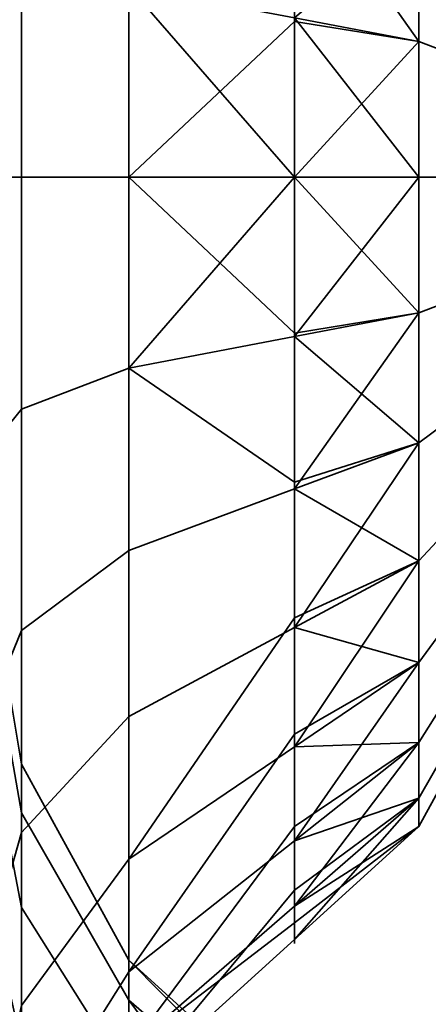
# Model space of a CAD drawing. Header units: millimetres. Extents: x -603 to 3703, y -120 to 249.
# Tile 32 of 256: x -413.948 to -413.346, y -17.219 to -15.768. Entities that reach past the tile are written whole.
import ezdxf

# ---------------------------------------------------------------- set-up
doc = ezdxf.new("R2010")
doc.units = ezdxf.units.MM
doc.layers.add('151', color=7, linetype='Continuous', true_color=0xffffff)

# ---------------------------------------------------------------- blocks, each defined once
blk = doc.blocks.new('UG_SURFACE_001')
at = {"layer": '151', "color": 252, "linetype": 'Continuous', "lineweight": 35}
for points in [[(602.5, -30, 2213.0001), (602.5, 229.8, 2213.0001), (-602.5, 229.8, 2213.0001), (-602.5, -30, 2213.0001)], [(-452.5, -30, 2063), (-452.5, 229.8, 2063), (452.5, 229.8, 2063), (452.5, -30, 2063)]]:
    blk.add_3dface(points, dxfattribs=at)
blk = doc.blocks.new('UG_SURFACE_033')
at = {"layer": '151', "color": 252, "linetype": 'Continuous', "lineweight": 35}
for points in [[(-413.9453, -15.3315, 998.4986), (-413.9453, -16, 998.3565), (-414, -16, 998.0303), (-414, -15.1989, 998.2006)], [(-413.9453, -15.3315, 1178.4986), (-413.9453, -16, 1178.3565), (-414, -16, 1178.0303), (-414, -15.1989, 1178.2006)], [(-413.7871, -15.4497, 998.764), (-413.7871, -16, 998.6471), (-413.9453, -16, 998.3565), (-413.9453, -15.3315, 998.4986)], [(-413.7871, -15.4497, 1178.7641), (-413.7871, -16, 1178.647), (-413.9453, -16, 1178.3565), (-413.9453, -15.3315, 1178.4986)], [(-413.3596, -15.7999, 1180.9416), (-413.3596, -15.4342, 1180.7787), (-413.5429, -15.3359, 1180.914), (-413.5429, -15.7651, 1181.1051)], [(-413.5429, -15.5404, 998.9678), (-413.3596, -15.4342, 999.2213), (-413.3596, -15.7999, 999.0584)], [(-413.3596, -15.7999, 999.0584), (-413.3596, -15.4342, 999.2213), (-413.241, -15.5623, 999.3975), (-413.241, -15.8452, 999.2716)], [(-413.241, -15.8452, 1180.7284), (-413.241, -15.5623, 1180.6024), (-413.3596, -15.4342, 1180.7787), (-413.3596, -15.7999, 1180.9416)], [(-413.7871, -16, 998.6471), (-413.7871, -15.4497, 998.764), (-413.5429, -15.5404, 998.9678), (-413.5429, -15.7702, 998.919)], [(-413.5429, -15.5404, 1178.9678), (-413.5429, -16, 1178.8701), (-413.7871, -16, 1178.647), (-413.7871, -15.4497, 1178.7641)], [(-413.3596, -15.7999, 999.0584), (-413.5429, -15.7702, 998.919), (-413.5429, -15.5404, 998.9678)], [(-413.3596, -15.6085, 1179.1207), (-413.3596, -16, 1179.0375), (-413.5429, -16, 1178.8701), (-413.5429, -15.5404, 1178.9678)], [(-413.9453, -16.3417, 1001.6075), (-413.9453, -15.6583, 1001.6075), (-414, -15.5905, 1001.9267), (-414, -16.4095, 1001.9267)], [(-413.9453, -16.3417, 1181.6075), (-413.9453, -15.6583, 1181.6075), (-414, -15.5905, 1181.9266), (-414, -16.4095, 1181.9266)], [(-413.5429, -15.7651, 1001.1052), (-413.3596, -16, 1000.9626), (-413.3596, -15.6085, 1000.8794)], [(-413.3596, -15.6085, 1000.8794), (-413.3596, -16, 1000.9626), (-413.241, -16, 1000.7447), (-413.241, -15.6971, 1000.6803)], [(-413.241, -15.6971, 1179.3197), (-413.241, -16, 1179.2554), (-413.3596, -16, 1179.0375), (-413.3596, -15.6085, 1179.1207)], [(-413.7871, -16.2813, 1001.3233), (-413.7871, -15.7187, 1001.3233), (-413.9453, -15.6583, 1001.6075), (-413.9453, -16.3417, 1001.6075)], [(-413.7871, -16.2813, 1181.3234), (-413.7871, -15.7187, 1181.3234), (-413.9453, -15.6583, 1181.6075), (-413.9453, -16.3417, 1181.6075)], [(-413.7871, -15.7187, 1001.3233), (-413.7871, -16.2813, 1001.3233), (-413.5429, -16, 1001.1299)], [(-413.5429, -16, 1001.1299), (-413.5429, -15.7651, 1001.1052), (-413.7871, -15.7187, 1001.3233)], [(-413.7871, -15.7187, 1181.3234), (-413.7871, -16.2813, 1181.3234), (-413.5429, -16, 1181.1298)], [(-413.5429, -16, 1181.1298), (-413.5429, -15.7651, 1181.1051), (-413.7871, -15.7187, 1181.3234)], [(-413.5429, -15.7651, 1001.1052), (-413.5429, -16, 1001.1299), (-413.3596, -16, 1000.9626)], [(-413.3596, -15.7999, 1180.9416), (-413.5429, -15.7651, 1181.1051), (-413.5429, -16, 1181.1298)], [(-413.5429, -15.7702, 998.919), (-413.5429, -16, 998.8701), (-413.7871, -16, 998.6471)], [(-413.5429, -16, 998.8701), (-413.5429, -15.7702, 998.919), (-413.3596, -15.7999, 999.0584)], [(-413.3596, -15.7999, 999.0584), (-413.3596, -16.2001, 999.0584), (-413.5429, -16, 998.8701)], [(-413.5429, -16, 1181.1298), (-413.3596, -16.2001, 1180.9416), (-413.3596, -15.7999, 1180.9416)], [(-413.3596, -16.2001, 999.0584), (-413.3596, -15.7999, 999.0584), (-413.241, -15.8452, 999.2716), (-413.241, -16.1548, 999.2716)], [(-413.241, -16.1548, 1180.7284), (-413.241, -15.8452, 1180.7284), (-413.3596, -15.7999, 1180.9416), (-413.3596, -16.2001, 1180.9416)], [(-413.9453, -16, 998.3565), (-413.9453, -16.6685, 998.4986), (-414, -16.8011, 998.2006), (-414, -16, 998.0303)], [(-413.9453, -16, 1178.3565), (-413.9453, -16.6685, 1178.4986), (-414, -16.8011, 1178.2006), (-414, -16, 1178.0303)], [(-413.7871, -16, 998.6471), (-413.7871, -16.5503, 998.764), (-413.9453, -16.6685, 998.4986), (-413.9453, -16, 998.3565)], [(-413.7871, -16, 1178.647), (-413.7871, -16.5503, 1178.7641), (-413.9453, -16.6685, 1178.4986), (-413.9453, -16, 1178.3565)], [(-413.7871, -16.2813, 1001.3233), (-413.5429, -16.2349, 1001.1052), (-413.5429, -16, 1001.1299)], [(-413.7871, -16, 998.6471), (-413.5429, -16, 998.8701), (-413.5429, -16.2298, 998.919)], [(-413.5429, -16.2298, 998.919), (-413.5429, -16.4596, 998.9678), (-413.7871, -16.5503, 998.764), (-413.7871, -16, 998.6471)], [(-413.7871, -16.2813, 1181.3234), (-413.5429, -16.2349, 1181.1051), (-413.5429, -16, 1181.1298)], [(-413.5429, -16, 1178.8701), (-413.5429, -16.4596, 1178.9678), (-413.7871, -16.5503, 1178.7641), (-413.7871, -16, 1178.647)], [(-413.3596, -16.2001, 999.0584), (-413.5429, -16.2298, 998.919), (-413.5429, -16, 998.8701)], [(-413.3596, -16.3915, 1000.8794), (-413.3596, -16, 1000.9626), (-413.5429, -16.2349, 1001.1052)], [(-413.3596, -16, 1000.9626), (-413.5429, -16, 1001.1299), (-413.5429, -16.2349, 1001.1052)], [(-413.3596, -16, 1179.0375), (-413.3596, -16.3915, 1179.1207), (-413.5429, -16.4596, 1178.9678), (-413.5429, -16, 1178.8701)], [(-413.5429, -16, 1181.1298), (-413.5429, -16.2349, 1181.1051), (-413.3596, -16.2001, 1180.9416)], [(-413.3596, -16, 1000.9626), (-413.3596, -16.3915, 1000.8794), (-413.241, -16.3029, 1000.6803), (-413.241, -16, 1000.7447)], [(-413.241, -16, 1179.2554), (-413.241, -16.3029, 1179.3197), (-413.3596, -16.3915, 1179.1207), (-413.3596, -16, 1179.0375)], [(-413.3596, -16.5658, 999.2213), (-413.3596, -16.2001, 999.0584), (-413.241, -16.1548, 999.2716), (-413.241, -16.4377, 999.3975)], [(-413.241, -16.4377, 1180.6024), (-413.241, -16.1548, 1180.7284), (-413.3596, -16.2001, 1180.9416), (-413.3596, -16.5658, 1180.7787)], [(-413.3596, -16.2001, 999.0584), (-413.3596, -16.5658, 999.2213), (-413.5429, -16.4596, 998.9678)], [(-413.5429, -16.4596, 998.9678), (-413.5429, -16.2298, 998.919), (-413.3596, -16.2001, 999.0584)], [(-413.3596, -16.5658, 1180.7787), (-413.3596, -16.2001, 1180.9416), (-413.5429, -16.2349, 1181.1051), (-413.5429, -16.6641, 1180.914)], [(-413.5429, -16.4495, 1001.0096), (-413.5429, -16.2349, 1001.1052), (-413.7871, -16.2813, 1001.3233)], [(-413.5429, -16.6641, 1180.914), (-413.5429, -16.2349, 1181.1051), (-413.7871, -16.2813, 1181.3234), (-413.7871, -16.7952, 1181.0945)], [(-413.5429, -16.2349, 1001.1052), (-413.5429, -16.4495, 1001.0096), (-413.3596, -16.3915, 1000.8794)], [(-413.7871, -16.7952, 1001.0946), (-413.7871, -16.2813, 1001.3233), (-413.9453, -16.3417, 1001.6075), (-413.9453, -16.966, 1001.3295)], [(-413.7871, -16.7952, 1181.0945), (-413.7871, -16.2813, 1181.3234), (-413.9453, -16.3417, 1181.6075), (-413.9453, -16.966, 1181.3296)], [(-413.7871, -16.2813, 1001.3233), (-413.7871, -16.7952, 1001.0946), (-413.5429, -16.6641, 1000.9141), (-413.5429, -16.4495, 1001.0096)], [(-413.3596, -16.3915, 1000.8794), (-413.3596, -16.7153, 1000.6441), (-413.241, -16.5534, 1000.4983), (-413.241, -16.3029, 1000.6803)], [(-413.241, -16.3029, 1179.3197), (-413.241, -16.5534, 1179.5018), (-413.3596, -16.7153, 1179.3559), (-413.3596, -16.3915, 1179.1207)], [(-413.9453, -16.966, 1001.3295), (-413.9453, -16.3417, 1001.6075), (-414, -16.4095, 1001.9267), (-414, -17.1578, 1001.5935)], [(-413.9453, -16.966, 1181.3296), (-413.9453, -16.3417, 1181.6075), (-414, -16.4095, 1181.9266), (-414, -17.1578, 1181.5935)], [(-413.3596, -16.7153, 1000.6441), (-413.3596, -16.3915, 1000.8794), (-413.5429, -16.6641, 1000.9141)], [(-413.3596, -16.3915, 1000.8794), (-413.5429, -16.4495, 1001.0096), (-413.5429, -16.6641, 1000.9141)], [(-413.3596, -16.3915, 1179.1207), (-413.3596, -16.7153, 1179.3559), (-413.5429, -16.8397, 1179.2439), (-413.5429, -16.4596, 1178.9678)], [(-413.3596, -16.8336, 999.5187), (-413.3596, -16.5658, 999.2213), (-413.241, -16.4377, 999.3975), (-413.241, -16.6449, 999.6276)], [(-413.241, -16.6449, 1180.3724), (-413.241, -16.4377, 1180.6024), (-413.3596, -16.5658, 1180.7787), (-413.3596, -16.8336, 1180.4813)], [(-413.7871, -17.0054, 999.0947), (-413.7871, -16.5503, 998.764), (-413.5429, -16.4596, 998.9678), (-413.5429, -16.6496, 999.1059)], [(-413.5429, -16.4596, 1178.9678), (-413.5429, -16.8397, 1179.2439), (-413.7871, -17.0054, 1179.0947), (-413.7871, -16.5503, 1178.7641)], [(-413.3596, -16.5658, 999.2213), (-413.5429, -16.6496, 999.1059), (-413.5429, -16.4596, 998.9678)], [(-413.9453, -17.0767, 1006.8218), (-413.9453, -16.8655, 1006.1718), (-414, -16.5411, 1006.2059), (-414, -16.7942, 1006.9848)], [(-413.9453, -16.8655, 1006.1718), (-413.9453, -16.937, 1005.4921), (-414, -16.6267, 1005.3914), (-414, -16.5411, 1006.2059)], [(-413.9453, -17.0767, 1174.8217), (-413.9453, -16.8655, 1174.1718), (-414, -16.5411, 1174.2059), (-414, -16.7942, 1174.9848)], [(-413.9453, -16.8655, 1174.1718), (-413.9453, -16.937, 1173.4922), (-414, -16.6267, 1173.3913), (-414, -16.5411, 1174.2059)], [(-413.7871, -16.5503, 998.764), (-413.7871, -17.0054, 999.0947), (-413.9453, -17.2213, 998.9003), (-413.9453, -16.6685, 998.4986)], [(-413.7871, -16.5503, 1178.7641), (-413.7871, -17.0054, 1179.0947), (-413.9453, -17.2213, 1178.9004), (-413.9453, -16.6685, 1178.4986)], [(-413.3596, -16.7153, 1000.6441), (-413.3596, -16.9155, 1000.2974), (-413.241, -16.7082, 1000.2301), (-413.241, -16.5534, 1000.4983)], [(-413.241, -16.5534, 1179.5018), (-413.241, -16.7082, 1179.7699), (-413.3596, -16.9155, 1179.7025), (-413.3596, -16.7153, 1179.3559)], [(-413.5429, -16.8397, 999.244), (-413.3596, -16.5658, 999.2213), (-413.3596, -16.8336, 999.5187)], [(-413.5429, -16.8397, 999.244), (-413.5429, -16.6496, 999.1059), (-413.3596, -16.5658, 999.2213)], [(-413.3596, -16.8336, 1180.4813), (-413.3596, -16.5658, 1180.7787), (-413.5429, -16.6641, 1180.914), (-413.5429, -16.9785, 1180.5649)], [(-413.9453, -16.937, 1005.4921), (-413.9453, -17.2787, 1004.9003), (-414, -17.0362, 1004.6821), (-414, -16.6267, 1005.3914)], [(-413.9453, -16.937, 1173.4922), (-413.9453, -17.2787, 1172.9003), (-414, -17.0362, 1172.682), (-414, -16.6267, 1173.3913)], [(-413.5429, -16.6496, 999.1059), (-413.5429, -16.8397, 999.244), (-413.7871, -17.0054, 999.0947)], [(-413.3596, -16.9573, 999.8994), (-413.3596, -16.8336, 999.5187), (-413.241, -16.6449, 999.6276), (-413.241, -16.7406, 999.9222)], [(-413.241, -16.7406, 1180.0778), (-413.241, -16.6449, 1180.3724), (-413.3596, -16.8336, 1180.4813), (-413.3596, -16.9573, 1180.1006)], [(-413.5429, -16.8213, 1000.7395), (-413.5429, -16.6641, 1000.9141), (-413.7871, -16.7952, 1001.0946), (-413.7871, -17.1717, 1000.6765)], [(-413.5429, -16.9785, 1180.5649), (-413.5429, -16.6641, 1180.914), (-413.7871, -16.7952, 1181.0945), (-413.7871, -17.1717, 1180.6765)], [(-413.5429, -16.6641, 1000.9141), (-413.5429, -16.8213, 1000.7395), (-413.3596, -16.7153, 1000.6441)], [(-413.9453, -16.6685, 998.4986), (-413.9453, -17.2213, 998.9003), (-414, -17.4638, 998.682), (-414, -16.8011, 998.2006)], [(-413.9453, -16.6685, 1178.4986), (-413.9453, -17.2213, 1178.9004), (-414, -17.4638, 1178.682), (-414, -16.8011, 1178.2006)], [(-413.3596, -16.9155, 1000.2974), (-413.3596, -16.9573, 999.8994), (-413.241, -16.7406, 999.9222), (-413.241, -16.7082, 1000.2301)], [(-413.241, -16.7082, 1179.7699), (-413.241, -16.7406, 1180.0778), (-413.3596, -16.9573, 1180.1006), (-413.3596, -16.9155, 1179.7025)], [(-413.3596, -16.9155, 1000.2974), (-413.3596, -16.7153, 1000.6441), (-413.5429, -16.9785, 1000.5649)], [(-413.3596, -16.7153, 1000.6441), (-413.5429, -16.8213, 1000.7395), (-413.5429, -16.9785, 1000.5649)], [(-413.3596, -16.7153, 1179.3559), (-413.3596, -16.9155, 1179.7025), (-413.5429, -17.0746, 1179.6509), (-413.5429, -16.8397, 1179.2439)], [(-413.9453, -17.534, 1007.3296), (-413.9453, -17.0767, 1006.8218), (-414, -16.7942, 1006.9848), (-414, -17.3422, 1007.5935)], [(-413.9453, -17.534, 1175.3296), (-413.9453, -17.0767, 1174.8217), (-414, -16.7942, 1174.9848), (-414, -17.3422, 1175.5935)], [(-413.7871, -17.1717, 1000.6765), (-413.7871, -16.7952, 1001.0946), (-413.9453, -16.966, 1001.3295), (-413.9453, -17.4233, 1000.8217)], [(-413.7871, -17.1717, 1180.6765), (-413.7871, -16.7952, 1181.0945), (-413.9453, -16.966, 1181.3296), (-413.9453, -17.4233, 1180.8218)], [(-413.7871, -17.1717, 1000.6765), (-413.5429, -16.9785, 1000.5649), (-413.5429, -16.8213, 1000.7395)], [(-413.7871, -17.2867, 999.5819), (-413.7871, -17.0054, 999.0947), (-413.5429, -16.8397, 999.244), (-413.5429, -16.9571, 999.4474)], [(-413.5429, -16.8397, 1179.2439), (-413.5429, -17.0746, 1179.6509), (-413.7871, -17.2867, 1179.5819), (-413.7871, -17.0054, 1179.0947)], [(-413.3596, -16.8336, 999.5187), (-413.5429, -16.9571, 999.4474), (-413.5429, -16.8397, 999.244)], [(-413.5429, -17.0746, 999.6508), (-413.3596, -16.8336, 999.5187), (-413.3596, -16.9573, 999.8994)], [(-413.5429, -17.0746, 999.6508), (-413.5429, -16.9571, 999.4474), (-413.3596, -16.8336, 999.5187)], [(-413.3596, -16.9573, 1180.1006), (-413.3596, -16.8336, 1180.4813), (-413.5429, -16.9785, 1180.5649), (-413.5429, -17.1237, 1180.1181)], [(-413.7871, -17.3283, 1006.6764), (-413.7871, -17.1545, 1006.1414), (-413.9453, -16.8655, 1006.1718), (-413.9453, -17.0767, 1006.8218)], [(-413.7871, -17.1545, 1006.1414), (-413.7871, -17.2133, 1005.582), (-413.9453, -16.937, 1005.4921), (-413.9453, -16.8655, 1006.1718)], [(-413.7871, -17.3283, 1174.6764), (-413.7871, -17.1545, 1174.1414), (-413.9453, -16.8655, 1174.1718), (-413.9453, -17.0767, 1174.8217)], [(-413.7871, -17.1545, 1174.1414), (-413.7871, -17.2133, 1173.582), (-413.9453, -16.937, 1173.4922), (-413.9453, -16.8655, 1174.1718)], [(-413.3596, -16.9155, 1000.2974), (-413.5429, -17.0511, 1000.3415), (-413.5429, -17.1237, 1000.1181)], [(-413.5429, -17.1237, 1000.1181), (-413.3596, -16.9573, 999.8994), (-413.3596, -16.9155, 1000.2974)], [(-413.5429, -16.9785, 1000.5649), (-413.5429, -17.0511, 1000.3415), (-413.3596, -16.9155, 1000.2974)], [(-413.3596, -16.9155, 1179.7025), (-413.3596, -16.9573, 1180.1006), (-413.5429, -17.1237, 1180.1181), (-413.5429, -17.0746, 1179.6509)], [(-413.7871, -17.2133, 1005.582), (-413.7871, -17.4946, 1005.0948), (-413.9453, -17.2787, 1004.9003), (-413.9453, -16.937, 1005.4921)], [(-413.7871, -17.2133, 1173.582), (-413.7871, -17.4946, 1173.0947), (-413.9453, -17.2787, 1172.9003), (-413.9453, -16.937, 1173.4922)], [(-413.9453, -17.4233, 1000.8217), (-413.9453, -16.966, 1001.3295), (-414, -17.1578, 1001.5935), (-414, -17.7058, 1000.9848)], [(-413.9453, -17.4233, 1180.8218), (-413.9453, -16.966, 1181.3296), (-414, -17.1578, 1181.5935), (-414, -17.7058, 1180.9849)], [(-413.5429, -16.9571, 999.4474), (-413.5429, -17.0746, 999.6508), (-413.7871, -17.2867, 999.5819)], [(-413.3596, -16.9573, 999.8994), (-413.5429, -17.0991, 999.8845), (-413.5429, -17.0746, 999.6508)], [(-413.5429, -17.1237, 1000.1181), (-413.5429, -17.0991, 999.8845), (-413.3596, -16.9573, 999.8994)], [(-413.5429, -17.0511, 1000.3415), (-413.5429, -16.9785, 1000.5649), (-413.7871, -17.1717, 1000.6765), (-413.7871, -17.3455, 1000.1414)], [(-413.5429, -17.1237, 1180.1181), (-413.5429, -16.9785, 1180.5649), (-413.7871, -17.1717, 1180.6765), (-413.7871, -17.3455, 1180.1414)], [(-413.7871, -17.0054, 999.0947), (-413.7871, -17.2867, 999.5819), (-413.9453, -17.563, 999.4922), (-413.9453, -17.2213, 998.9003)], [(-413.7871, -17.0054, 1179.0947), (-413.7871, -17.2867, 1179.5819), (-413.9453, -17.563, 1179.4921), (-413.9453, -17.2213, 1178.9004)], [(-413.9453, -17.2787, 1004.9003), (-413.9453, -17.8315, 1004.4986), (-414, -17.6989, 1004.2006), (-414, -17.0362, 1004.6821)], [(-413.9453, -17.2787, 1172.9003), (-413.9453, -17.8315, 1172.4986), (-414, -17.6989, 1172.2006), (-414, -17.0362, 1172.682)], [(-413.7871, -17.3455, 1000.1414), (-413.5429, -17.1237, 1000.1181), (-413.5429, -17.0511, 1000.3415)], [(-413.7871, -17.7048, 1007.0945), (-413.7871, -17.3283, 1006.6764), (-413.9453, -17.0767, 1006.8218), (-413.9453, -17.534, 1007.3296)], [(-413.7871, -17.7048, 1175.0945), (-413.7871, -17.3283, 1174.6764), (-413.9453, -17.0767, 1174.8217), (-413.9453, -17.534, 1175.3296)], [(-413.7871, -17.2867, 999.5819), (-413.5429, -17.0746, 999.6508), (-413.5429, -17.0991, 999.8845)], [(-413.5429, -17.0746, 1179.6509), (-413.5429, -17.1237, 1180.1181), (-413.7871, -17.3455, 1180.1414), (-413.7871, -17.2867, 1179.5819)], [(-413.5429, -17.0991, 999.8845), (-413.5429, -17.1237, 1000.1181), (-413.7871, -17.3455, 1000.1414), (-413.7871, -17.2867, 999.5819)], [(-413.7871, -17.1545, 1006.1414), (-413.5429, -17.3763, 1006.1181), (-413.5429, -17.4009, 1005.8845)], [(-413.5429, -17.4489, 1006.3416), (-413.5429, -17.3763, 1006.1181), (-413.7871, -17.1545, 1006.1414), (-413.7871, -17.3283, 1006.6764)], [(-413.5429, -17.4009, 1005.8845), (-413.5429, -17.4254, 1005.6509), (-413.7871, -17.2133, 1005.582), (-413.7871, -17.1545, 1006.1414)], [(-413.5429, -17.5215, 1174.565), (-413.5429, -17.3763, 1174.1182), (-413.7871, -17.1545, 1174.1414), (-413.7871, -17.3283, 1174.6764)], [(-413.5429, -17.3763, 1174.1182), (-413.5429, -17.4254, 1173.6509), (-413.7871, -17.2133, 1173.582), (-413.7871, -17.1545, 1174.1414)], [(-413.7871, -17.3455, 1000.1414), (-413.7871, -17.1717, 1000.6765), (-413.9453, -17.4233, 1000.8217), (-413.9453, -17.6345, 1000.1718)], [(-413.7871, -17.3455, 1180.1414), (-413.7871, -17.1717, 1180.6765), (-413.9453, -17.4233, 1180.8218), (-413.9453, -17.6345, 1180.1718)], [(-413.7871, -17.2133, 1005.582), (-413.5429, -17.4254, 1005.6509), (-413.5429, -17.5429, 1005.4474)], [(-413.5429, -17.5429, 1005.4474), (-413.5429, -17.6603, 1005.244), (-413.7871, -17.4946, 1005.0948), (-413.7871, -17.2133, 1005.582)], [(-413.5429, -17.4254, 1173.6509), (-413.5429, -17.6603, 1173.244), (-413.7871, -17.4946, 1173.0947), (-413.7871, -17.2133, 1173.582)]]:
    blk.add_3dface(points, dxfattribs=at)
blk = doc.blocks.new('UG_SURFACE_074')
at = {"layer": '151', "color": 252, "linetype": 'Continuous', "lineweight": 35}
for points in [[(-413.9453, -15.3315, 998.4986), (-413.9453, -16, 998.3565), (-414, -16, 998.0303), (-414, -15.1989, 998.2006)], [(-413.9453, -15.3315, 1178.4986), (-413.9453, -16, 1178.3565), (-414, -16, 1178.0303), (-414, -15.1989, 1178.2006)], [(-413.7871, -15.4497, 998.764), (-413.7871, -16, 998.6471), (-413.9453, -16, 998.3565), (-413.9453, -15.3315, 998.4986)], [(-413.7871, -15.4497, 1178.7641), (-413.7871, -16, 1178.647), (-413.9453, -16, 1178.3565), (-413.9453, -15.3315, 1178.4986)], [(-413.3596, -15.7999, 1180.9416), (-413.3596, -15.4342, 1180.7787), (-413.5429, -15.3359, 1180.914), (-413.5429, -15.7651, 1181.1051)], [(-413.5429, -15.5404, 998.9678), (-413.3596, -15.4342, 999.2213), (-413.3596, -15.7999, 999.0584)], [(-413.3596, -15.7999, 999.0584), (-413.3596, -15.4342, 999.2213), (-413.241, -15.5623, 999.3975), (-413.241, -15.8452, 999.2716)], [(-413.241, -15.8452, 1180.7284), (-413.241, -15.5623, 1180.6024), (-413.3596, -15.4342, 1180.7787), (-413.3596, -15.7999, 1180.9416)], [(-413.7871, -16, 998.6471), (-413.7871, -15.4497, 998.764), (-413.5429, -15.5404, 998.9678), (-413.5429, -15.7702, 998.919)], [(-413.5429, -15.5404, 1178.9678), (-413.5429, -16, 1178.8701), (-413.7871, -16, 1178.647), (-413.7871, -15.4497, 1178.7641)], [(-413.3596, -15.7999, 999.0584), (-413.5429, -15.7702, 998.919), (-413.5429, -15.5404, 998.9678)], [(-413.3596, -15.6085, 1179.1207), (-413.3596, -16, 1179.0375), (-413.5429, -16, 1178.8701), (-413.5429, -15.5404, 1178.9678)], [(-413.9453, -16.3417, 1001.6075), (-413.9453, -15.6583, 1001.6075), (-414, -15.5905, 1001.9267), (-414, -16.4095, 1001.9267)], [(-413.9453, -16.3417, 1181.6075), (-413.9453, -15.6583, 1181.6075), (-414, -15.5905, 1181.9266), (-414, -16.4095, 1181.9266)], [(-413.5429, -15.7651, 1001.1052), (-413.3596, -16, 1000.9626), (-413.3596, -15.6085, 1000.8794)], [(-413.3596, -15.6085, 1000.8794), (-413.3596, -16, 1000.9626), (-413.241, -16, 1000.7447), (-413.241, -15.6971, 1000.6803)], [(-413.241, -15.6971, 1179.3197), (-413.241, -16, 1179.2554), (-413.3596, -16, 1179.0375), (-413.3596, -15.6085, 1179.1207)], [(-413.7871, -16.2813, 1001.3233), (-413.7871, -15.7187, 1001.3233), (-413.9453, -15.6583, 1001.6075), (-413.9453, -16.3417, 1001.6075)], [(-413.7871, -16.2813, 1181.3234), (-413.7871, -15.7187, 1181.3234), (-413.9453, -15.6583, 1181.6075), (-413.9453, -16.3417, 1181.6075)], [(-413.7871, -15.7187, 1001.3233), (-413.7871, -16.2813, 1001.3233), (-413.5429, -16, 1001.1299)], [(-413.5429, -16, 1001.1299), (-413.5429, -15.7651, 1001.1052), (-413.7871, -15.7187, 1001.3233)], [(-413.7871, -15.7187, 1181.3234), (-413.7871, -16.2813, 1181.3234), (-413.5429, -16, 1181.1298)], [(-413.5429, -16, 1181.1298), (-413.5429, -15.7651, 1181.1051), (-413.7871, -15.7187, 1181.3234)], [(-413.5429, -15.7651, 1001.1052), (-413.5429, -16, 1001.1299), (-413.3596, -16, 1000.9626)], [(-413.3596, -15.7999, 1180.9416), (-413.5429, -15.7651, 1181.1051), (-413.5429, -16, 1181.1298)], [(-413.5429, -15.7702, 998.919), (-413.5429, -16, 998.8701), (-413.7871, -16, 998.6471)], [(-413.5429, -16, 998.8701), (-413.5429, -15.7702, 998.919), (-413.3596, -15.7999, 999.0584)], [(-413.3596, -15.7999, 999.0584), (-413.3596, -16.2001, 999.0584), (-413.5429, -16, 998.8701)], [(-413.5429, -16, 1181.1298), (-413.3596, -16.2001, 1180.9416), (-413.3596, -15.7999, 1180.9416)], [(-413.3596, -16.2001, 999.0584), (-413.3596, -15.7999, 999.0584), (-413.241, -15.8452, 999.2716), (-413.241, -16.1548, 999.2716)], [(-413.241, -16.1548, 1180.7284), (-413.241, -15.8452, 1180.7284), (-413.3596, -15.7999, 1180.9416), (-413.3596, -16.2001, 1180.9416)], [(-413.9453, -16, 998.3565), (-413.9453, -16.6685, 998.4986), (-414, -16.8011, 998.2006), (-414, -16, 998.0303)], [(-413.9453, -16, 1178.3565), (-413.9453, -16.6685, 1178.4986), (-414, -16.8011, 1178.2006), (-414, -16, 1178.0303)], [(-413.7871, -16, 998.6471), (-413.7871, -16.5503, 998.764), (-413.9453, -16.6685, 998.4986), (-413.9453, -16, 998.3565)], [(-413.7871, -16, 1178.647), (-413.7871, -16.5503, 1178.7641), (-413.9453, -16.6685, 1178.4986), (-413.9453, -16, 1178.3565)], [(-413.7871, -16.2813, 1001.3233), (-413.5429, -16.2349, 1001.1052), (-413.5429, -16, 1001.1299)], [(-413.7871, -16, 998.6471), (-413.5429, -16, 998.8701), (-413.5429, -16.2298, 998.919)], [(-413.5429, -16.2298, 998.919), (-413.5429, -16.4596, 998.9678), (-413.7871, -16.5503, 998.764), (-413.7871, -16, 998.6471)], [(-413.7871, -16.2813, 1181.3234), (-413.5429, -16.2349, 1181.1051), (-413.5429, -16, 1181.1298)], [(-413.5429, -16, 1178.8701), (-413.5429, -16.4596, 1178.9678), (-413.7871, -16.5503, 1178.7641), (-413.7871, -16, 1178.647)], [(-413.3596, -16.2001, 999.0584), (-413.5429, -16.2298, 998.919), (-413.5429, -16, 998.8701)], [(-413.3596, -16.3915, 1000.8794), (-413.3596, -16, 1000.9626), (-413.5429, -16.2349, 1001.1052)], [(-413.3596, -16, 1000.9626), (-413.5429, -16, 1001.1299), (-413.5429, -16.2349, 1001.1052)], [(-413.3596, -16, 1179.0375), (-413.3596, -16.3915, 1179.1207), (-413.5429, -16.4596, 1178.9678), (-413.5429, -16, 1178.8701)], [(-413.5429, -16, 1181.1298), (-413.5429, -16.2349, 1181.1051), (-413.3596, -16.2001, 1180.9416)], [(-413.3596, -16, 1000.9626), (-413.3596, -16.3915, 1000.8794), (-413.241, -16.3029, 1000.6803), (-413.241, -16, 1000.7447)], [(-413.241, -16, 1179.2554), (-413.241, -16.3029, 1179.3197), (-413.3596, -16.3915, 1179.1207), (-413.3596, -16, 1179.0375)], [(-413.3596, -16.5658, 999.2213), (-413.3596, -16.2001, 999.0584), (-413.241, -16.1548, 999.2716), (-413.241, -16.4377, 999.3975)], [(-413.241, -16.4377, 1180.6024), (-413.241, -16.1548, 1180.7284), (-413.3596, -16.2001, 1180.9416), (-413.3596, -16.5658, 1180.7787)], [(-413.3596, -16.2001, 999.0584), (-413.3596, -16.5658, 999.2213), (-413.5429, -16.4596, 998.9678)], [(-413.5429, -16.4596, 998.9678), (-413.5429, -16.2298, 998.919), (-413.3596, -16.2001, 999.0584)], [(-413.3596, -16.5658, 1180.7787), (-413.3596, -16.2001, 1180.9416), (-413.5429, -16.2349, 1181.1051), (-413.5429, -16.6641, 1180.914)], [(-413.5429, -16.4495, 1001.0096), (-413.5429, -16.2349, 1001.1052), (-413.7871, -16.2813, 1001.3233)], [(-413.5429, -16.6641, 1180.914), (-413.5429, -16.2349, 1181.1051), (-413.7871, -16.2813, 1181.3234), (-413.7871, -16.7952, 1181.0945)], [(-413.5429, -16.2349, 1001.1052), (-413.5429, -16.4495, 1001.0096), (-413.3596, -16.3915, 1000.8794)], [(-413.7871, -16.7952, 1001.0946), (-413.7871, -16.2813, 1001.3233), (-413.9453, -16.3417, 1001.6075), (-413.9453, -16.966, 1001.3295)], [(-413.7871, -16.7952, 1181.0945), (-413.7871, -16.2813, 1181.3234), (-413.9453, -16.3417, 1181.6075), (-413.9453, -16.966, 1181.3296)], [(-413.7871, -16.2813, 1001.3233), (-413.7871, -16.7952, 1001.0946), (-413.5429, -16.6641, 1000.9141), (-413.5429, -16.4495, 1001.0096)], [(-413.3596, -16.3915, 1000.8794), (-413.3596, -16.7153, 1000.6441), (-413.241, -16.5534, 1000.4983), (-413.241, -16.3029, 1000.6803)], [(-413.241, -16.3029, 1179.3197), (-413.241, -16.5534, 1179.5018), (-413.3596, -16.7153, 1179.3559), (-413.3596, -16.3915, 1179.1207)], [(-413.9453, -16.966, 1001.3295), (-413.9453, -16.3417, 1001.6075), (-414, -16.4095, 1001.9267), (-414, -17.1578, 1001.5935)], [(-413.9453, -16.966, 1181.3296), (-413.9453, -16.3417, 1181.6075), (-414, -16.4095, 1181.9266), (-414, -17.1578, 1181.5935)], [(-413.3596, -16.7153, 1000.6441), (-413.3596, -16.3915, 1000.8794), (-413.5429, -16.6641, 1000.9141)], [(-413.3596, -16.3915, 1000.8794), (-413.5429, -16.4495, 1001.0096), (-413.5429, -16.6641, 1000.9141)], [(-413.3596, -16.3915, 1179.1207), (-413.3596, -16.7153, 1179.3559), (-413.5429, -16.8397, 1179.2439), (-413.5429, -16.4596, 1178.9678)], [(-413.3596, -16.8336, 999.5187), (-413.3596, -16.5658, 999.2213), (-413.241, -16.4377, 999.3975), (-413.241, -16.6449, 999.6276)], [(-413.241, -16.6449, 1180.3724), (-413.241, -16.4377, 1180.6024), (-413.3596, -16.5658, 1180.7787), (-413.3596, -16.8336, 1180.4813)], [(-413.7871, -17.0054, 999.0947), (-413.7871, -16.5503, 998.764), (-413.5429, -16.4596, 998.9678), (-413.5429, -16.6496, 999.1059)], [(-413.5429, -16.4596, 1178.9678), (-413.5429, -16.8397, 1179.2439), (-413.7871, -17.0054, 1179.0947), (-413.7871, -16.5503, 1178.7641)], [(-413.3596, -16.5658, 999.2213), (-413.5429, -16.6496, 999.1059), (-413.5429, -16.4596, 998.9678)], [(-413.9453, -17.0767, 1006.8218), (-413.9453, -16.8655, 1006.1718), (-414, -16.5411, 1006.2059), (-414, -16.7942, 1006.9848)], [(-413.9453, -16.8655, 1006.1718), (-413.9453, -16.937, 1005.4921), (-414, -16.6267, 1005.3914), (-414, -16.5411, 1006.2059)], [(-413.9453, -17.0767, 1174.8217), (-413.9453, -16.8655, 1174.1718), (-414, -16.5411, 1174.2059), (-414, -16.7942, 1174.9848)], [(-413.9453, -16.8655, 1174.1718), (-413.9453, -16.937, 1173.4922), (-414, -16.6267, 1173.3913), (-414, -16.5411, 1174.2059)], [(-413.7871, -16.5503, 998.764), (-413.7871, -17.0054, 999.0947), (-413.9453, -17.2213, 998.9003), (-413.9453, -16.6685, 998.4986)], [(-413.7871, -16.5503, 1178.7641), (-413.7871, -17.0054, 1179.0947), (-413.9453, -17.2213, 1178.9004), (-413.9453, -16.6685, 1178.4986)], [(-413.3596, -16.7153, 1000.6441), (-413.3596, -16.9155, 1000.2974), (-413.241, -16.7082, 1000.2301), (-413.241, -16.5534, 1000.4983)], [(-413.241, -16.5534, 1179.5018), (-413.241, -16.7082, 1179.7699), (-413.3596, -16.9155, 1179.7025), (-413.3596, -16.7153, 1179.3559)], [(-413.5429, -16.8397, 999.244), (-413.3596, -16.5658, 999.2213), (-413.3596, -16.8336, 999.5187)], [(-413.5429, -16.8397, 999.244), (-413.5429, -16.6496, 999.1059), (-413.3596, -16.5658, 999.2213)], [(-413.3596, -16.8336, 1180.4813), (-413.3596, -16.5658, 1180.7787), (-413.5429, -16.6641, 1180.914), (-413.5429, -16.9785, 1180.5649)], [(-413.9453, -16.937, 1005.4921), (-413.9453, -17.2787, 1004.9003), (-414, -17.0362, 1004.6821), (-414, -16.6267, 1005.3914)], [(-413.9453, -16.937, 1173.4922), (-413.9453, -17.2787, 1172.9003), (-414, -17.0362, 1172.682), (-414, -16.6267, 1173.3913)], [(-413.5429, -16.6496, 999.1059), (-413.5429, -16.8397, 999.244), (-413.7871, -17.0054, 999.0947)], [(-413.3596, -16.9573, 999.8994), (-413.3596, -16.8336, 999.5187), (-413.241, -16.6449, 999.6276), (-413.241, -16.7406, 999.9222)], [(-413.241, -16.7406, 1180.0778), (-413.241, -16.6449, 1180.3724), (-413.3596, -16.8336, 1180.4813), (-413.3596, -16.9573, 1180.1006)], [(-413.5429, -16.8213, 1000.7395), (-413.5429, -16.6641, 1000.9141), (-413.7871, -16.7952, 1001.0946), (-413.7871, -17.1717, 1000.6765)], [(-413.5429, -16.9785, 1180.5649), (-413.5429, -16.6641, 1180.914), (-413.7871, -16.7952, 1181.0945), (-413.7871, -17.1717, 1180.6765)], [(-413.5429, -16.6641, 1000.9141), (-413.5429, -16.8213, 1000.7395), (-413.3596, -16.7153, 1000.6441)], [(-413.9453, -16.6685, 998.4986), (-413.9453, -17.2213, 998.9003), (-414, -17.4638, 998.682), (-414, -16.8011, 998.2006)], [(-413.9453, -16.6685, 1178.4986), (-413.9453, -17.2213, 1178.9004), (-414, -17.4638, 1178.682), (-414, -16.8011, 1178.2006)], [(-413.3596, -16.9155, 1000.2974), (-413.3596, -16.9573, 999.8994), (-413.241, -16.7406, 999.9222), (-413.241, -16.7082, 1000.2301)], [(-413.241, -16.7082, 1179.7699), (-413.241, -16.7406, 1180.0778), (-413.3596, -16.9573, 1180.1006), (-413.3596, -16.9155, 1179.7025)], [(-413.3596, -16.9155, 1000.2974), (-413.3596, -16.7153, 1000.6441), (-413.5429, -16.9785, 1000.5649)], [(-413.3596, -16.7153, 1000.6441), (-413.5429, -16.8213, 1000.7395), (-413.5429, -16.9785, 1000.5649)], [(-413.3596, -16.7153, 1179.3559), (-413.3596, -16.9155, 1179.7025), (-413.5429, -17.0746, 1179.6509), (-413.5429, -16.8397, 1179.2439)], [(-413.9453, -17.534, 1007.3296), (-413.9453, -17.0767, 1006.8218), (-414, -16.7942, 1006.9848), (-414, -17.3422, 1007.5935)], [(-413.9453, -17.534, 1175.3296), (-413.9453, -17.0767, 1174.8217), (-414, -16.7942, 1174.9848), (-414, -17.3422, 1175.5935)], [(-413.7871, -17.1717, 1000.6765), (-413.7871, -16.7952, 1001.0946), (-413.9453, -16.966, 1001.3295), (-413.9453, -17.4233, 1000.8217)], [(-413.7871, -17.1717, 1180.6765), (-413.7871, -16.7952, 1181.0945), (-413.9453, -16.966, 1181.3296), (-413.9453, -17.4233, 1180.8218)], [(-413.7871, -17.1717, 1000.6765), (-413.5429, -16.9785, 1000.5649), (-413.5429, -16.8213, 1000.7395)], [(-413.7871, -17.2867, 999.5819), (-413.7871, -17.0054, 999.0947), (-413.5429, -16.8397, 999.244), (-413.5429, -16.9571, 999.4474)], [(-413.5429, -16.8397, 1179.2439), (-413.5429, -17.0746, 1179.6509), (-413.7871, -17.2867, 1179.5819), (-413.7871, -17.0054, 1179.0947)], [(-413.3596, -16.8336, 999.5187), (-413.5429, -16.9571, 999.4474), (-413.5429, -16.8397, 999.244)], [(-413.5429, -17.0746, 999.6508), (-413.3596, -16.8336, 999.5187), (-413.3596, -16.9573, 999.8994)], [(-413.5429, -17.0746, 999.6508), (-413.5429, -16.9571, 999.4474), (-413.3596, -16.8336, 999.5187)], [(-413.3596, -16.9573, 1180.1006), (-413.3596, -16.8336, 1180.4813), (-413.5429, -16.9785, 1180.5649), (-413.5429, -17.1237, 1180.1181)], [(-413.7871, -17.3283, 1006.6764), (-413.7871, -17.1545, 1006.1414), (-413.9453, -16.8655, 1006.1718), (-413.9453, -17.0767, 1006.8218)], [(-413.7871, -17.1545, 1006.1414), (-413.7871, -17.2133, 1005.582), (-413.9453, -16.937, 1005.4921), (-413.9453, -16.8655, 1006.1718)], [(-413.7871, -17.3283, 1174.6764), (-413.7871, -17.1545, 1174.1414), (-413.9453, -16.8655, 1174.1718), (-413.9453, -17.0767, 1174.8217)], [(-413.7871, -17.1545, 1174.1414), (-413.7871, -17.2133, 1173.582), (-413.9453, -16.937, 1173.4922), (-413.9453, -16.8655, 1174.1718)], [(-413.3596, -16.9155, 1000.2974), (-413.5429, -17.0511, 1000.3415), (-413.5429, -17.1237, 1000.1181)], [(-413.5429, -17.1237, 1000.1181), (-413.3596, -16.9573, 999.8994), (-413.3596, -16.9155, 1000.2974)], [(-413.5429, -16.9785, 1000.5649), (-413.5429, -17.0511, 1000.3415), (-413.3596, -16.9155, 1000.2974)], [(-413.3596, -16.9155, 1179.7025), (-413.3596, -16.9573, 1180.1006), (-413.5429, -17.1237, 1180.1181), (-413.5429, -17.0746, 1179.6509)], [(-413.7871, -17.2133, 1005.582), (-413.7871, -17.4946, 1005.0948), (-413.9453, -17.2787, 1004.9003), (-413.9453, -16.937, 1005.4921)], [(-413.7871, -17.2133, 1173.582), (-413.7871, -17.4946, 1173.0947), (-413.9453, -17.2787, 1172.9003), (-413.9453, -16.937, 1173.4922)], [(-413.9453, -17.4233, 1000.8217), (-413.9453, -16.966, 1001.3295), (-414, -17.1578, 1001.5935), (-414, -17.7058, 1000.9848)], [(-413.9453, -17.4233, 1180.8218), (-413.9453, -16.966, 1181.3296), (-414, -17.1578, 1181.5935), (-414, -17.7058, 1180.9849)], [(-413.5429, -16.9571, 999.4474), (-413.5429, -17.0746, 999.6508), (-413.7871, -17.2867, 999.5819)], [(-413.3596, -16.9573, 999.8994), (-413.5429, -17.0991, 999.8845), (-413.5429, -17.0746, 999.6508)], [(-413.5429, -17.1237, 1000.1181), (-413.5429, -17.0991, 999.8845), (-413.3596, -16.9573, 999.8994)], [(-413.5429, -17.0511, 1000.3415), (-413.5429, -16.9785, 1000.5649), (-413.7871, -17.1717, 1000.6765), (-413.7871, -17.3455, 1000.1414)], [(-413.5429, -17.1237, 1180.1181), (-413.5429, -16.9785, 1180.5649), (-413.7871, -17.1717, 1180.6765), (-413.7871, -17.3455, 1180.1414)], [(-413.7871, -17.0054, 999.0947), (-413.7871, -17.2867, 999.5819), (-413.9453, -17.563, 999.4922), (-413.9453, -17.2213, 998.9003)], [(-413.7871, -17.0054, 1179.0947), (-413.7871, -17.2867, 1179.5819), (-413.9453, -17.563, 1179.4921), (-413.9453, -17.2213, 1178.9004)], [(-413.9453, -17.2787, 1004.9003), (-413.9453, -17.8315, 1004.4986), (-414, -17.6989, 1004.2006), (-414, -17.0362, 1004.6821)], [(-413.9453, -17.2787, 1172.9003), (-413.9453, -17.8315, 1172.4986), (-414, -17.6989, 1172.2006), (-414, -17.0362, 1172.682)], [(-413.7871, -17.3455, 1000.1414), (-413.5429, -17.1237, 1000.1181), (-413.5429, -17.0511, 1000.3415)], [(-413.7871, -17.7048, 1007.0945), (-413.7871, -17.3283, 1006.6764), (-413.9453, -17.0767, 1006.8218), (-413.9453, -17.534, 1007.3296)], [(-413.7871, -17.7048, 1175.0945), (-413.7871, -17.3283, 1174.6764), (-413.9453, -17.0767, 1174.8217), (-413.9453, -17.534, 1175.3296)], [(-413.7871, -17.2867, 999.5819), (-413.5429, -17.0746, 999.6508), (-413.5429, -17.0991, 999.8845)], [(-413.5429, -17.0746, 1179.6509), (-413.5429, -17.1237, 1180.1181), (-413.7871, -17.3455, 1180.1414), (-413.7871, -17.2867, 1179.5819)], [(-413.5429, -17.0991, 999.8845), (-413.5429, -17.1237, 1000.1181), (-413.7871, -17.3455, 1000.1414), (-413.7871, -17.2867, 999.5819)], [(-413.7871, -17.1545, 1006.1414), (-413.5429, -17.3763, 1006.1181), (-413.5429, -17.4009, 1005.8845)], [(-413.5429, -17.4489, 1006.3416), (-413.5429, -17.3763, 1006.1181), (-413.7871, -17.1545, 1006.1414), (-413.7871, -17.3283, 1006.6764)], [(-413.5429, -17.4009, 1005.8845), (-413.5429, -17.4254, 1005.6509), (-413.7871, -17.2133, 1005.582), (-413.7871, -17.1545, 1006.1414)], [(-413.5429, -17.5215, 1174.565), (-413.5429, -17.3763, 1174.1182), (-413.7871, -17.1545, 1174.1414), (-413.7871, -17.3283, 1174.6764)], [(-413.5429, -17.3763, 1174.1182), (-413.5429, -17.4254, 1173.6509), (-413.7871, -17.2133, 1173.582), (-413.7871, -17.1545, 1174.1414)], [(-413.7871, -17.3455, 1000.1414), (-413.7871, -17.1717, 1000.6765), (-413.9453, -17.4233, 1000.8217), (-413.9453, -17.6345, 1000.1718)], [(-413.7871, -17.3455, 1180.1414), (-413.7871, -17.1717, 1180.6765), (-413.9453, -17.4233, 1180.8218), (-413.9453, -17.6345, 1180.1718)], [(-413.7871, -17.2133, 1005.582), (-413.5429, -17.4254, 1005.6509), (-413.5429, -17.5429, 1005.4474)], [(-413.5429, -17.5429, 1005.4474), (-413.5429, -17.6603, 1005.244), (-413.7871, -17.4946, 1005.0948), (-413.7871, -17.2133, 1005.582)], [(-413.5429, -17.4254, 1173.6509), (-413.5429, -17.6603, 1173.244), (-413.7871, -17.4946, 1173.0947), (-413.7871, -17.2133, 1173.582)]]:
    blk.add_3dface(points, dxfattribs=at)
blk = doc.blocks.new('UG_SURFACE_076')
at = {"layer": '151', "color": 252, "linetype": 'Continuous', "lineweight": 35}
for points in [[(-412.5, -46.92, 2020.9999), (-412.5, 62.92, 2020.9999), (-414, 62.92, 2022.5), (-414, -46.92, 2022.5)], [(-414, -46.92, -7), (-414, 62.92, -7), (-412.5, 62.92, -7), (-412.5, -46.92, -7)]]:
    blk.add_3dface(points, dxfattribs=at)
blk = doc.blocks.new('UG_SURFACE_077')
at = {"layer": '151', "color": 252, "linetype": 'Continuous', "lineweight": 35}
for points in [[(-412.5, -46.92, 2020.9999), (-412.5, 62.92, 2020.9999), (-414, 62.92, 2022.5), (-414, -46.92, 2022.5)], [(-414, -46.92, -7), (-414, 62.92, -7), (-412.5, 62.92, -7), (-412.5, -46.92, -7)]]:
    blk.add_3dface(points, dxfattribs=at)
blk = doc.blocks.new('UG_SURFACE_078')
at = {"layer": '151', "color": 252, "linetype": 'Continuous', "lineweight": 35}
for points in [[(-414, -46.92, 2022.5), (414, -46.92, 2022.5), (414, 62.92, 2022.5), (-414, 62.92, 2022.5)], [(-412.5, 62.92, 2020.9999), (-412.5, -46.92, 2020.9999), (-414, -46.92, 2022.5), (-414, 62.92, 2022.5)]]:
    blk.add_3dface(points, dxfattribs=at)

msp = doc.modelspace()

# ---------------------------------------------------------------- linework, layer by layer
at = {"layer": '151', "color": 252, "linetype": 'Continuous', "lineweight": -3, "true_color": 0x939598, "extrusion": (1, 0, 0)}
for centre in [(-16, 1000, -413.5429), (-16, 1180, -413.5429), (-16, 1000, -413.5429), (-16, 1180, -413.5429)]:
    msp.add_circle(centre, 1.1299, dxfattribs=at)

# ---------------------------------------------------------------- block references
at = {"layer": '151', "color": 252, "linetype": 'Continuous', "lineweight": -3, "true_color": 0x939598}
for name in ['UG_SURFACE_001', 'UG_SURFACE_076', 'UG_SURFACE_077', 'UG_SURFACE_078', 'UG_SURFACE_033', 'UG_SURFACE_074']:
    msp.add_blockref(name, (0, 0), dxfattribs=at)

doc.saveas('drawing.dxf')
